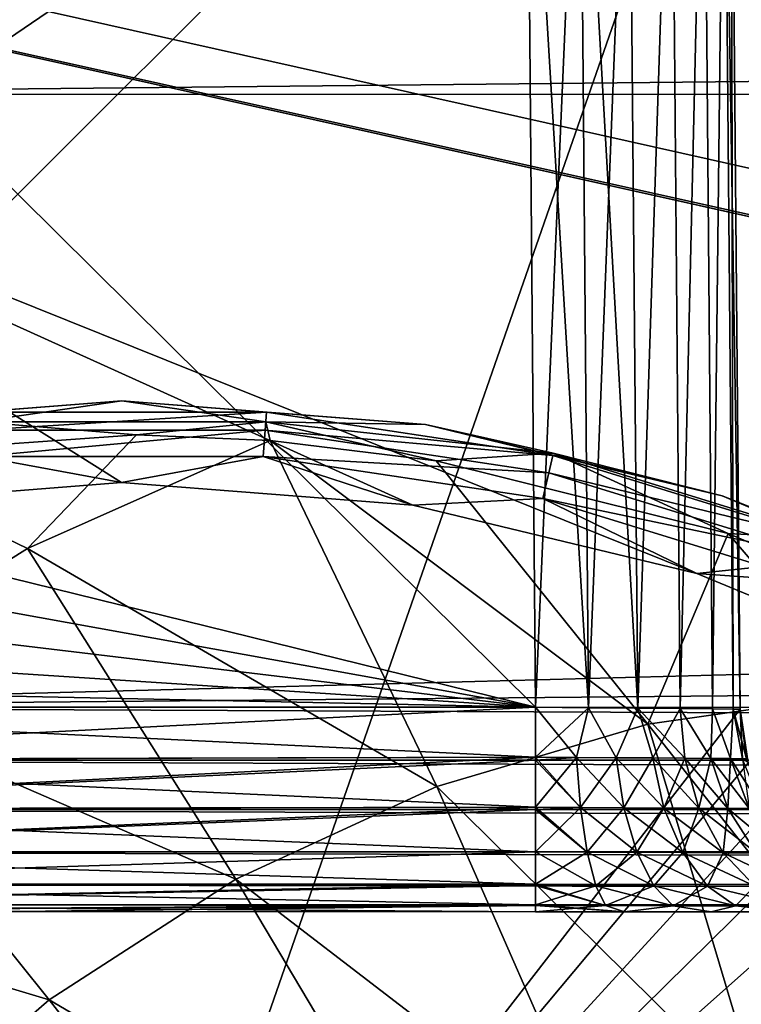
# Model space of a CAD drawing. Header units: metres. Extents: x -205 to 205, y -104 to 104.
# Tile 40 of 256: x -167.25 to -165.49, y -45.67 to -43.27. Entities that reach past the tile are written whole.
import ezdxf

# ---------------------------------------------------------------- set-up
doc = ezdxf.new("R2010")
doc.units = ezdxf.units.M
doc.layers.add('solid_01_2-CONSUMER_EHM_BOX_SW0001', color=7, linetype='CONTINUOUS')

msp = doc.modelspace()

# ---------------------------------------------------------------- linework, layer by layer
at = {"layer": 'solid_01_2-CONSUMER_EHM_BOX_SW0001'}
for points in [[(-200.010849, -74.958488), (-200.010773, 75.041512), (-0.010778, 75.04142)], [(-0.010849, -74.95858), (-200.010849, -74.958488), (-0.010778, 75.04142)], [(-168.513123, -42.448013, 55), (-165.991684, -44.948376, 55), (-173.423355, -43.116573, 55)], [(-173.423355, -43.116573, 48), (-172.564728, -43.759014, 48), (-166.013138, -42.448372, 48)], [(-166.013138, -42.448372, 57), (-173.423355, -43.116573, 57), (-172.564728, -43.759014, 57)], [(-172.564728, -43.759014, 48), (-171.62291, -44.272583, 48), (-166.013138, -42.448372, 48)], [(-166.013138, -42.448372, 57), (-172.564728, -43.759014, 57), (-171.62291, -44.272583, 57)], [(-171.62291, -44.272583, 48), (-170.615906, -44.646988, 48), (-166.013138, -42.448372, 48)], [(-166.013138, -42.448372, 57), (-171.62291, -44.272583, 57), (-170.615906, -44.646988, 57)], [(-170.615906, -44.646988, 48), (-169.569901, -44.873081, 48), (-166.013138, -42.448372, 48)], [(-166.013138, -42.448372, 57), (-170.615906, -44.646988, 57), (-169.569901, -44.873081, 57)], [(-169.569901, -44.873081, 48), (-168.513489, -44.948013, 48), (-166.013138, -42.448372, 48)], [(-166.013138, -42.448372, 57), (-169.569901, -44.873081, 57), (-168.513489, -44.948013, 57)], [(-167.113785, -47.048214, 63.099998), (-168.613785, -47.048, 63.099998), (-168.513123, -42.448013, 63.099998)], [(-168.513489, -44.948013, 48), (-165.991684, -44.948376, 48), (-166.013138, -42.448372, 48)], [(-165.991684, -44.948376, 57), (-166.013138, -42.448372, 57), (-168.513489, -44.948013, 57)], [(-168.513123, -42.448013, 55), (-166.013138, -42.448372, 55), (-165.991684, -44.948376, 55)], [(-167.113785, -47.048214, 63.099998), (-168.513123, -42.448013, 63.099998), (-165.513123, -42.448444, 63.099998)], [(-167.113785, -47.048214, 63.099998), (-165.513123, -42.448444, 63.099998), (-165.491623, -44.952808, 63.099998)], [(-165.862213, -44.949524, 48.017052), (-166.013138, -42.448372, 48), (-165.991684, -44.948376, 48)], [(-165.862213, -44.949524, 48.017052), (-165.883621, -42.448391, 48.017067), (-166.013138, -42.448372, 48)], [(-165.862213, -44.949524, 57.017052), (-166.013138, -42.448372, 57), (-165.991684, -44.948376, 57)], [(-165.862213, -44.949524, 57.017052), (-165.883621, -42.448391, 57.017067), (-166.013138, -42.448372, 57)], [(-165.883621, -42.448391, 54.982933), (-165.991684, -44.948376, 55), (-166.013138, -42.448372, 55)], [(-165.862213, -44.949524, 54.982948), (-165.991684, -44.948376, 55), (-165.883621, -42.448391, 54.982933)], [(-165.862213, -44.949524, 54.982948), (-165.883621, -42.448391, 54.982933), (-165.763199, -42.448406, 54.933052)], [(-165.741577, -44.950592, 48.067032), (-165.763199, -42.448406, 48.066948), (-165.883621, -42.448391, 48.017067)], [(-165.741577, -44.950592, 48.067032), (-165.883621, -42.448391, 48.017067), (-165.862213, -44.949524, 48.017052)], [(-165.741577, -44.950592, 57.067032), (-165.763199, -42.448406, 57.066948), (-165.883621, -42.448391, 57.017067)], [(-165.741577, -44.950592, 57.067032), (-165.883621, -42.448391, 57.017067), (-165.862213, -44.949524, 57.017052)], [(-165.862213, -44.949524, 54.982948), (-165.763199, -42.448406, 54.933052), (-165.741577, -44.950592, 54.932968)], [(-165.741577, -44.950592, 54.932968), (-165.763199, -42.448406, 54.933052), (-165.659576, -42.448421, 54.85355)], [(-165.741577, -44.950592, 48.067032), (-165.659576, -42.448421, 48.14645), (-165.763199, -42.448406, 48.066948)], [(-165.741577, -44.950592, 57.067032), (-165.659576, -42.448421, 57.14645), (-165.763199, -42.448406, 57.066948)], [(-165.741577, -44.950592, 54.932968), (-165.659576, -42.448421, 54.85355), (-165.638016, -44.951511, 54.853485)], [(-165.638016, -44.951511, 48.146515), (-165.659576, -42.448421, 48.14645), (-165.741577, -44.950592, 48.067032)], [(-165.638016, -44.951511, 57.146515), (-165.659576, -42.448421, 57.14645), (-165.741577, -44.950592, 57.067032)], [(-165.638016, -44.951511, 54.853485), (-165.659576, -42.448421, 54.85355), (-165.580078, -42.448433, 54.749928)], [(-165.638016, -44.951511, 48.146515), (-165.580078, -42.448433, 48.250072), (-165.659576, -42.448421, 48.14645)], [(-165.638016, -44.951511, 57.146515), (-165.580078, -42.448433, 57.250072), (-165.659576, -42.448421, 57.14645)], [(-165.638016, -44.951511, 54.853485), (-165.580078, -42.448433, 54.749928), (-165.558578, -44.952217, 54.749916)], [(-165.558578, -44.952217, 48.250084), (-165.580078, -42.448433, 48.250072), (-165.638016, -44.951511, 48.146515)], [(-165.558578, -44.952217, 57.250084), (-165.580078, -42.448433, 57.250072), (-165.638016, -44.951511, 57.146515)], [(-165.558578, -44.952217, 54.749916), (-165.580078, -42.448433, 54.749928), (-165.530182, -42.448441, 54.629509)], [(-165.558578, -44.952217, 48.250084), (-165.530182, -42.448441, 48.370491), (-165.580078, -42.448433, 48.250072)], [(-165.558578, -44.952217, 57.250084), (-165.530182, -42.448441, 57.370491), (-165.580078, -42.448433, 57.250072)], [(-165.558578, -44.952217, 54.749916), (-165.530182, -42.448441, 54.629509), (-165.508652, -44.95266, 54.629337)], [(-165.508652, -44.95266, 48.370663), (-165.530182, -42.448441, 48.370491), (-165.558578, -44.952217, 48.250084)], [(-165.508652, -44.95266, 57.370663), (-165.530182, -42.448441, 57.370491), (-165.558578, -44.952217, 57.250084)], [(-165.508652, -44.95266, 54.629337), (-165.530182, -42.448441, 54.629509), (-165.513123, -42.448444, 54.5)], [(-165.491623, -44.952808, 48.5), (-165.513123, -42.448444, 48.5), (-165.530182, -42.448441, 48.370491)], [(-165.508652, -44.95266, 48.370663), (-165.491623, -44.952808, 48.5), (-165.530182, -42.448441, 48.370491)], [(-165.491623, -44.952808, 57.5), (-165.513123, -42.448444, 57.5), (-165.530182, -42.448441, 57.370491)], [(-165.508652, -44.95266, 57.370663), (-165.491623, -44.952808, 57.5), (-165.530182, -42.448441, 57.370491)], [(-165.491623, -44.952808, 54.5), (-165.513123, -42.448444, 54.5), (-165.513123, -42.448444, 48.5)], [(-165.508652, -44.95266, 54.629337), (-165.513123, -42.448444, 54.5), (-165.491623, -44.952808, 54.5)], [(-165.491623, -44.952808, 54.5), (-165.513123, -42.448444, 48.5), (-165.491623, -44.952808, 48.5)], [(-165.491623, -44.952808, 63.099998), (-165.513123, -42.448444, 63.099998), (-165.513123, -42.448444, 57.5)], [(-165.491623, -44.952808, 57.5), (-165.491623, -44.952808, 63.099998), (-165.513123, -42.448444, 57.5)], [(-170.055008, -42.727257, 75), (-185.61615, -63.545567, 75), (-76.416145, -63.561199, 75)], [(-169.287933, -42.893063, 75), (-170.055008, -42.727257, 75), (-76.416145, -63.561199, 75)], [(-168.513199, -42.948013, 75), (-169.287933, -42.893063, 75), (-76.416145, -63.561199, 75)], [(-168.513199, -42.948013, 46), (-93.513199, -42.958752, 46), (-168.513489, -44.948013, 46)], [(-93.513199, -42.958752, 46), (-133.689835, -44.621197, 46), (-168.513489, -44.948013, 46)], [(-93.513199, -42.958752, 75), (-168.513199, -42.948013, 75), (-76.416145, -63.561199, 75)], [(-165.991684, -44.948376, 55), (-172.564728, -43.759014, 55), (-173.423355, -43.116573, 55)], [(-168.513229, -43.226585, 13.524823), (-168.513275, -43.448013, 13.5), (-154.431412, -43.304703, 13.510616)], [(-168.513229, -43.226585, 13.524823), (-154.431412, -43.304703, 13.510616), (-154.431396, -43.227623, 13.525045)], [(-154.431412, -43.304703, 13.510616), (-168.513275, -43.448013, 13.5), (-154.431442, -43.450031, 13.5)], [(-165.597397, -44.620876, 13.5), (-154.431442, -43.450031, 13.5), (-168.513275, -43.448013, 13.5)], [(-166.291687, -44.454224, 13.5), (-165.597397, -44.620876, 13.5), (-168.513275, -43.448013, 13.5)], [(-167.003479, -44.398232, 13.5), (-166.291687, -44.454224, 13.5), (-168.513275, -43.448013, 13.5)], [(-167.715286, -44.454281, 13.5), (-167.003479, -44.398232, 13.5), (-168.513275, -43.448013, 13.5)], [(-165.597397, -44.620876, 13.5), (-164.937744, -44.894096, 13.5), (-154.431442, -43.450031, 13.5)], [(-165.991684, -44.948376, 55), (-171.62291, -44.272583, 55), (-172.564728, -43.759014, 55)], [(-167.746368, -44.256714, 13.7), (-167.746368, -44.256714, 17.098219), (-167.003296, -44.198231, 17.098219)], [(-167.355362, -44.250031, 17.216368), (-167.003296, -44.198231, 17.098219), (-167.746368, -44.256714, 17.098219)], [(-167.003296, -44.198231, 13.7), (-167.746368, -44.256714, 13.7), (-167.003296, -44.198231, 17.098219)], [(-167.357117, -44.226692, 13.623464), (-167.746368, -44.256714, 13.7), (-167.003296, -44.198231, 13.7)], [(-166.64946, -44.226692, 13.623464), (-167.357117, -44.226692, 13.623464), (-167.003296, -44.198231, 13.7)], [(-167.355362, -44.250031, 17.216368), (-166.651199, -44.250034, 17.216368), (-167.003296, -44.198231, 17.098219)], [(-167.003296, -44.198231, 13.7), (-167.003296, -44.198231, 17.098219), (-166.260239, -44.25671, 17.098219)], [(-166.651199, -44.250034, 17.216368), (-166.260239, -44.25671, 17.098219), (-167.003296, -44.198231, 17.098219)], [(-166.260239, -44.25671, 13.7), (-167.003296, -44.198231, 13.7), (-166.260239, -44.25671, 17.098219)], [(-166.64946, -44.226692, 13.623464), (-167.003296, -44.198231, 13.7), (-166.260239, -44.25671, 13.7)], [(-167.353867, -44.269981, 13.558523), (-167.357117, -44.226692, 13.623464), (-166.64946, -44.226692, 13.623464)], [(-166.652695, -44.269981, 13.558523), (-167.353867, -44.269981, 13.558523), (-166.64946, -44.226692, 13.623464)], [(-166.652695, -44.269981, 13.558523), (-166.64946, -44.226692, 13.623464), (-165.949707, -44.332165, 13.623464)], [(-165.949707, -44.332165, 13.623464), (-166.64946, -44.226692, 13.623464), (-166.260239, -44.25671, 13.7)], [(-165.991684, -44.948376, 55), (-170.615906, -44.646988, 55), (-171.62291, -44.272583, 55)], [(-167.355362, -44.250031, 17.216368), (-167.701385, -44.334076, 17.260666), (-166.967453, -44.2817, 17.260666)], [(-166.651199, -44.250034, 17.216368), (-167.355362, -44.250031, 17.216368), (-166.967453, -44.2817, 17.260666)], [(-166.652695, -44.269981, 13.558523), (-167.349014, -44.334774, 13.515164), (-167.353867, -44.269981, 13.558523)], [(-166.652695, -44.269981, 13.558523), (-166.657562, -44.334774, 13.515164), (-167.349014, -44.334774, 13.515164)], [(-166.651199, -44.250034, 17.216368), (-166.967453, -44.2817, 17.260666), (-166.640121, -44.295715, 17.260666)], [(-165.959366, -44.374489, 13.558523), (-166.657562, -44.334774, 13.515164), (-166.652695, -44.269981, 13.558523)], [(-165.959366, -44.374489, 13.558523), (-166.652695, -44.269981, 13.558523), (-165.949707, -44.332165, 13.623464)], [(-166.651199, -44.250034, 17.216368), (-165.948517, -44.326958, 17.160311), (-166.260239, -44.25671, 17.098219)], [(-166.651199, -44.250034, 17.216368), (-166.640121, -44.295715, 17.260666), (-166.234421, -44.345337, 17.260666)], [(-165.948517, -44.326958, 17.160311), (-166.651199, -44.250034, 17.216368), (-166.234421, -44.345337, 17.260666)], [(-166.260239, -44.25671, 13.7), (-166.260239, -44.25671, 17.098219), (-165.535477, -44.430706, 17.098219)], [(-165.948517, -44.326958, 17.160311), (-165.535477, -44.430706, 17.098219), (-166.260239, -44.25671, 17.098219)], [(-165.535477, -44.430706, 13.7), (-166.260239, -44.25671, 13.7), (-165.535477, -44.430706, 17.098219)], [(-165.949707, -44.332165, 13.623464), (-166.260239, -44.25671, 13.7), (-165.535477, -44.430706, 13.7)], [(-167.233734, -44.559849, 17.447788), (-166.967453, -44.2817, 17.260666), (-167.701385, -44.334076, 17.260666)], [(-167.233734, -44.559849, 17.447788), (-166.640121, -44.295715, 17.260666), (-166.967453, -44.2817, 17.260666)], [(-167.233734, -44.559849, 17.447788), (-166.233109, -45.142239, 17.757177), (-166.640121, -44.295715, 17.260666)], [(-165.716934, -44.989655, 17.594709), (-166.234421, -44.345337, 17.260666), (-166.640121, -44.295715, 17.260666)], [(-165.716934, -44.989655, 17.594709), (-166.640121, -44.295715, 17.260666), (-166.233109, -45.142239, 17.757177)], [(-167.233734, -44.559849, 17.447788), (-167.701385, -44.334076, 17.260666), (-167.788025, -44.906921, 17.62225)], [(-167.349014, -44.334774, 13.515164), (-167.003479, -44.398232, 13.5), (-167.715286, -44.454281, 13.5)], [(-167.349014, -44.334774, 13.515164), (-166.657562, -44.334774, 13.515164), (-167.003479, -44.398232, 13.5)], [(-166.657562, -44.334774, 13.515164), (-166.291687, -44.454224, 13.5), (-167.003479, -44.398232, 13.5)], [(-166.657562, -44.334774, 13.515164), (-165.973816, -44.437832, 13.515164), (-166.291687, -44.454224, 13.5)], [(-165.959366, -44.374489, 13.558523), (-165.973816, -44.437832, 13.515164), (-166.657562, -44.334774, 13.515164)], [(-165.948517, -44.326958, 17.160311), (-166.234421, -44.345337, 17.260666), (-165.520569, -44.52338, 17.260666)], [(-165.959366, -44.374489, 13.558523), (-165.949707, -44.332165, 13.623464), (-165.273483, -44.540752, 13.623464)], [(-165.273483, -44.540752, 13.623464), (-165.949707, -44.332165, 13.623464), (-165.535477, -44.430706, 13.7)], [(-165.948517, -44.326958, 17.160311), (-165.27153, -44.535782, 17.160311), (-165.535477, -44.430706, 17.098219)], [(-165.27153, -44.535782, 17.160311), (-165.948517, -44.326958, 17.160311), (-165.520569, -44.52338, 17.260666)], [(-165.716934, -44.989655, 17.594709), (-165.520569, -44.52338, 17.260666), (-166.234421, -44.345337, 17.260666)], [(-165.289337, -44.581161, 13.558523), (-165.973816, -44.437832, 13.515164), (-165.959366, -44.374489, 13.558523)], [(-165.289337, -44.581161, 13.558523), (-165.959366, -44.374489, 13.558523), (-165.273483, -44.540752, 13.623464)], [(-165.973816, -44.437832, 13.515164), (-165.597397, -44.620876, 13.5), (-166.291687, -44.454224, 13.5)], [(-165.973816, -44.437832, 13.515164), (-165.31308, -44.641644, 13.515164), (-165.597397, -44.620876, 13.5)], [(-165.289337, -44.581161, 13.558523), (-165.31308, -44.641644, 13.515164), (-165.973816, -44.437832, 13.515164)], [(-165.535477, -44.430706, 13.7), (-165.535477, -44.430706, 17.098219), (-164.846848, -44.715942, 17.098219)], [(-165.27153, -44.535782, 17.160311), (-164.846848, -44.715942, 17.098219), (-165.535477, -44.430706, 17.098219)], [(-164.846848, -44.715942, 13.7), (-165.535477, -44.430706, 13.7), (-164.846848, -44.715942, 17.098219)], [(-165.273483, -44.540752, 13.623464), (-165.535477, -44.430706, 13.7), (-164.846848, -44.715942, 13.7)], [(-165.185547, -44.913609, 17.427458), (-165.520569, -44.52338, 17.260666), (-165.716934, -44.989655, 17.594709)], [(-165.27153, -44.535782, 17.160311), (-165.520569, -44.52338, 17.260666), (-164.843597, -44.811378, 17.260666)], [(-165.185547, -44.913609, 17.427458), (-164.843597, -44.811378, 17.260666), (-165.520569, -44.52338, 17.260666)], [(-167.233734, -44.559849, 17.447788), (-167.788025, -44.906921, 17.62225), (-166.724121, -45.36842, 17.91172)], [(-167.233734, -44.559849, 17.447788), (-166.724121, -45.36842, 17.91172), (-166.233109, -45.142239, 17.757177)], [(-133.689835, -44.621197, 46), (-138.228912, -44.952351, 46), (-168.513489, -44.948013, 46)], [(-165.31308, -44.641644, 13.515164), (-164.937744, -44.894096, 13.5), (-165.597397, -44.620876, 13.5)], [(-165.991684, -44.948376, 55), (-169.569901, -44.873081, 55), (-170.615906, -44.646988, 55)], [(-165.991684, -44.948376, 55), (-168.513489, -44.948013, 55), (-169.569901, -44.873081, 55)], [(-167.788025, -44.906921, 17.62225), (-168.291656, -45.330444, 17.780762), (-167.18045, -45.663815, 18.055349)], [(-167.788025, -44.906921, 17.62225), (-167.18045, -45.663815, 18.055349), (-166.724121, -45.36842, 17.91172)], [(-165.185547, -44.913609, 17.427458), (-165.716934, -44.989655, 17.594709), (-165.027344, -45.863586, 17.874807)], [(-168.513504, -45.07692, 47.983097), (-165.991684, -44.948376, 48), (-168.513489, -44.948013, 48)], [(-168.513504, -45.07692, 56.983097), (-165.991684, -44.948376, 57), (-168.513489, -44.948013, 57)], [(-168.513504, -45.077423, 55.017036), (-168.513489, -44.948013, 55), (-165.991699, -45.070034, 55.015026)], [(-138.228943, -45.081688, 46.017017), (-168.513504, -45.077423, 46.017036), (-168.513489, -44.948013, 46)], [(-168.513504, -45.07692, 47.983097), (-165.991699, -45.077736, 47.982975), (-165.991684, -44.948376, 48)], [(-165.991699, -45.070034, 56.984974), (-165.991684, -44.948376, 57), (-168.513504, -45.07692, 56.983097)], [(-165.991699, -45.070034, 55.015026), (-168.513489, -44.948013, 55), (-165.991684, -44.948376, 55)], [(-138.228943, -45.081688, 46.017017), (-168.513489, -44.948013, 46), (-138.228912, -44.952351, 46)], [(-167.113785, -47.048214, 63.099998), (-165.491623, -44.952808, 63.099998), (-165.471725, -45.085255, 63.099998)], [(-165.991699, -45.077736, 47.982975), (-165.891174, -45.070744, 47.994698), (-165.991684, -44.948376, 48)], [(-165.891174, -45.070744, 56.994698), (-165.991684, -44.948376, 57), (-165.991699, -45.070034, 56.984974)], [(-165.862213, -44.949524, 54.982948), (-165.991699, -45.070034, 55.015026), (-165.991684, -44.948376, 55)], [(-165.862213, -44.949524, 54.982948), (-165.891174, -45.070744, 55.005302), (-165.991699, -45.070034, 55.015026)], [(-165.862213, -44.949524, 48.017052), (-165.991684, -44.948376, 48), (-165.891174, -45.070744, 47.994698)], [(-165.862213, -44.949524, 57.017052), (-165.991684, -44.948376, 57), (-165.891174, -45.070744, 56.994698)], [(-165.862213, -44.949524, 48.017052), (-165.891174, -45.070744, 47.994698), (-165.794449, -45.071548, 48.023834)], [(-165.862213, -44.949524, 54.982948), (-165.794449, -45.071548, 54.976166), (-165.891174, -45.070744, 55.005302)], [(-165.862213, -44.949524, 57.017052), (-165.891174, -45.070744, 56.994698), (-165.794449, -45.071548, 57.023834)], [(-165.741577, -44.950592, 48.067032), (-165.862213, -44.949524, 48.017052), (-165.794449, -45.071548, 48.023834)], [(-165.862213, -44.949524, 54.982948), (-165.741577, -44.950592, 54.932968), (-165.794449, -45.071548, 54.976166)], [(-165.741577, -44.950592, 57.067032), (-165.862213, -44.949524, 57.017052), (-165.794449, -45.071548, 57.023834)], [(-165.741577, -44.950592, 48.067032), (-165.794449, -45.071548, 48.023834), (-165.705231, -45.072292, 48.071308)], [(-165.741577, -44.950592, 54.932968), (-165.705231, -45.072292, 54.928692), (-165.794449, -45.071548, 54.976166)], [(-165.741577, -44.950592, 57.067032), (-165.794449, -45.071548, 57.023834), (-165.705231, -45.072292, 57.071308)], [(-165.741577, -44.950592, 48.067032), (-165.705231, -45.072292, 48.071308), (-165.626984, -45.072945, 48.135311)], [(-165.638016, -44.951511, 48.146515), (-165.741577, -44.950592, 48.067032), (-165.626984, -45.072945, 48.135311)], [(-165.741577, -44.950592, 54.932968), (-165.638016, -44.951511, 54.853485), (-165.705231, -45.072292, 54.928692)], [(-165.741577, -44.950592, 57.067032), (-165.705231, -45.072292, 57.071308), (-165.626984, -45.072945, 57.135311)], [(-165.638016, -44.951511, 57.146515), (-165.741577, -44.950592, 57.067032), (-165.626984, -45.072945, 57.135311)], [(-165.638016, -44.951511, 54.853485), (-165.626984, -45.072945, 54.864689), (-165.705231, -45.072292, 54.928692)], [(-165.638016, -44.951511, 48.146515), (-165.626984, -45.072945, 48.135311), (-165.562729, -45.073479, 48.21339)], [(-165.558578, -44.952217, 48.250084), (-165.638016, -44.951511, 48.146515), (-165.562729, -45.073479, 48.21339)], [(-165.638016, -44.951511, 54.853485), (-165.562729, -45.073479, 54.78661), (-165.626984, -45.072945, 54.864689)], [(-165.638016, -44.951511, 54.853485), (-165.558578, -44.952217, 54.749916), (-165.562729, -45.073479, 54.78661)], [(-165.638016, -44.951511, 57.146515), (-165.626984, -45.072945, 57.135311), (-165.562729, -45.073479, 57.21339)], [(-165.558578, -44.952217, 57.250084), (-165.638016, -44.951511, 57.146515), (-165.562729, -45.073479, 57.21339)], [(-165.558578, -44.952217, 48.250084), (-165.562729, -45.073479, 48.21339), (-165.514954, -45.073879, 48.302544)], [(-165.558578, -44.952217, 54.749916), (-165.514954, -45.073879, 54.697456), (-165.562729, -45.073479, 54.78661)], [(-165.558578, -44.952217, 57.250084), (-165.562729, -45.073479, 57.21339), (-165.514954, -45.073879, 57.302544)], [(-165.508652, -44.95266, 48.370663), (-165.558578, -44.952217, 48.250084), (-165.514954, -45.073879, 48.302544)], [(-165.558578, -44.952217, 54.749916), (-165.508652, -44.95266, 54.629337), (-165.514954, -45.073879, 54.697456)], [(-165.508652, -44.95266, 57.370663), (-165.558578, -44.952217, 57.250084), (-165.514954, -45.073879, 57.302544)], [(-165.508652, -44.95266, 48.370663), (-165.514954, -45.073879, 48.302544), (-165.485535, -45.074123, 48.39933)], [(-165.508652, -44.95266, 54.629337), (-165.485535, -45.074123, 54.60067), (-165.514954, -45.073879, 54.697456)], [(-165.508652, -44.95266, 57.370663), (-165.514954, -45.073879, 57.302544), (-165.485535, -45.074123, 57.39933)], [(-165.508652, -44.95266, 48.370663), (-165.473694, -45.081322, 48.5), (-165.491623, -44.952808, 48.5)], [(-165.508652, -44.95266, 54.629337), (-165.491623, -44.952808, 54.5), (-165.485535, -45.074123, 54.60067)], [(-165.508652, -44.95266, 57.370663), (-165.475555, -45.074326, 57.5), (-165.491623, -44.952808, 57.5)], [(-165.508652, -44.95266, 48.370663), (-165.485535, -45.074123, 48.39933), (-165.473694, -45.081322, 48.5)], [(-165.508652, -44.95266, 57.370663), (-165.485535, -45.074123, 57.39933), (-165.475555, -45.074326, 57.5)], [(-165.473694, -45.081322, 48.5), (-165.491623, -44.952808, 54.5), (-165.491623, -44.952808, 48.5)], [(-165.473694, -45.081322, 48.5), (-165.475555, -45.074326, 54.5), (-165.491623, -44.952808, 54.5)], [(-165.485535, -45.074123, 54.60067), (-165.491623, -44.952808, 54.5), (-165.475555, -45.074326, 54.5)], [(-165.475555, -45.074326, 57.5), (-165.491623, -44.952808, 63.099998), (-165.491623, -44.952808, 57.5)], [(-165.471725, -45.085255, 63.099998), (-165.491623, -44.952808, 63.099998), (-165.475555, -45.074326, 57.5)], [(-165.716934, -44.989655, 17.594709), (-166.233109, -45.142239, 17.757177), (-165.436523, -45.928928, 18.003593)], [(-165.716934, -44.989655, 17.594709), (-165.436523, -45.928928, 18.003593), (-165.027344, -45.863586, 17.874807)], [(-165.991699, -45.070034, 56.984974), (-168.513504, -45.07692, 56.983097), (-168.513519, -45.197674, 56.933208)], [(-165.991714, -45.192593, 56.936298), (-165.991699, -45.070034, 56.984974), (-168.513519, -45.197674, 56.933208)], [(-168.513504, -45.07692, 47.983097), (-168.513519, -45.197674, 47.933208), (-165.991699, -45.077736, 47.982975)], [(-138.228958, -45.202335, 46.066978), (-168.513519, -45.198128, 46.067051), (-168.513504, -45.077423, 46.017036)], [(-168.513519, -45.198128, 55.067051), (-168.513504, -45.077423, 55.017036), (-165.991714, -45.192593, 55.063702)], [(-168.513519, -45.197674, 47.933208), (-165.991714, -45.198406, 47.932995), (-165.991699, -45.077736, 47.982975)], [(-168.513504, -45.077423, 55.017036), (-165.991699, -45.070034, 55.015026), (-165.991714, -45.192593, 55.063702)], [(-138.228943, -45.081688, 46.017017), (-138.228958, -45.202335, 46.066978), (-168.513504, -45.077423, 46.017036)], [(-167.113785, -47.048214, 63.099998), (-165.471725, -45.085255, 63.099998), (-165.423233, -45.20097, 63.099998)], [(-165.991714, -45.192593, 55.063702), (-165.991699, -45.070034, 55.015026), (-165.891174, -45.070744, 55.005302)], [(-165.881668, -45.193298, 56.946751), (-165.991699, -45.070034, 56.984974), (-165.991714, -45.192593, 56.936298)], [(-165.881668, -45.193298, 55.053249), (-165.991714, -45.192593, 55.063702), (-165.891174, -45.070744, 55.005302)], [(-165.991699, -45.077736, 47.982975), (-165.991714, -45.198406, 47.932995), (-165.881668, -45.193298, 47.946751)], [(-165.881668, -45.193298, 56.946751), (-165.891174, -45.070744, 56.994698), (-165.991699, -45.070034, 56.984974)], [(-165.881668, -45.193298, 47.946751), (-165.891174, -45.070744, 47.994698), (-165.991699, -45.077736, 47.982975)], [(-165.775681, -45.194027, 47.978481), (-165.794449, -45.071548, 48.023834), (-165.891174, -45.070744, 47.994698)], [(-165.881668, -45.193298, 47.946751), (-165.775681, -45.194027, 47.978481), (-165.891174, -45.070744, 47.994698)], [(-165.881668, -45.193298, 55.053249), (-165.891174, -45.070744, 55.005302), (-165.794449, -45.071548, 54.976166)], [(-165.775681, -45.194027, 56.978481), (-165.794449, -45.071548, 57.023834), (-165.891174, -45.070744, 56.994698)], [(-165.881668, -45.193298, 56.946751), (-165.775681, -45.194027, 56.978481), (-165.891174, -45.070744, 56.994698)], [(-165.775681, -45.194027, 55.021519), (-165.881668, -45.193298, 55.053249), (-165.794449, -45.071548, 54.976166)], [(-165.677872, -45.194698, 48.030338), (-165.705231, -45.072292, 48.071308), (-165.794449, -45.071548, 48.023834)], [(-165.775681, -45.194027, 47.978481), (-165.677872, -45.194698, 48.030338), (-165.794449, -45.071548, 48.023834)], [(-165.775681, -45.194027, 55.021519), (-165.794449, -45.071548, 54.976166), (-165.705231, -45.072292, 54.928692)], [(-165.677872, -45.194698, 57.030338), (-165.705231, -45.072292, 57.071308), (-165.794449, -45.071548, 57.023834)], [(-165.775681, -45.194027, 56.978481), (-165.677872, -45.194698, 57.030338), (-165.794449, -45.071548, 57.023834)], [(-165.677872, -45.194698, 54.969658), (-165.775681, -45.194027, 55.021519), (-165.705231, -45.072292, 54.928692)], [(-165.592041, -45.195286, 48.100357), (-165.626984, -45.072945, 48.135311), (-165.705231, -45.072292, 48.071308)], [(-165.677872, -45.194698, 48.030338), (-165.592041, -45.195286, 48.100357), (-165.705231, -45.072292, 48.071308)], [(-165.677872, -45.194698, 54.969658), (-165.705231, -45.072292, 54.928692), (-165.626984, -45.072945, 54.864689)], [(-165.592041, -45.195286, 57.100357), (-165.626984, -45.072945, 57.135311), (-165.705231, -45.072292, 57.071308)], [(-165.677872, -45.194698, 57.030338), (-165.592041, -45.195286, 57.100357), (-165.705231, -45.072292, 57.071308)], [(-165.592041, -45.195286, 54.899643), (-165.677872, -45.194698, 54.969658), (-165.626984, -45.072945, 54.864689)], [(-165.52153, -45.195766, 48.185852), (-165.562729, -45.073479, 48.21339), (-165.626984, -45.072945, 48.135311)], [(-165.592041, -45.195286, 48.100357), (-165.52153, -45.195766, 48.185852), (-165.626984, -45.072945, 48.135311)], [(-165.592041, -45.195286, 54.899643), (-165.626984, -45.072945, 54.864689), (-165.562729, -45.073479, 54.78661)], [(-165.52153, -45.195766, 57.185852), (-165.562729, -45.073479, 57.21339), (-165.626984, -45.072945, 57.135311)], [(-165.592041, -45.195286, 57.100357), (-165.52153, -45.195766, 57.185852), (-165.626984, -45.072945, 57.135311)], [(-165.52153, -45.195766, 54.814148), (-165.592041, -45.195286, 54.899643), (-165.562729, -45.073479, 54.78661)], [(-165.469086, -45.196125, 48.283539), (-165.514954, -45.073879, 48.302544), (-165.562729, -45.073479, 48.21339)], [(-165.52153, -45.195766, 48.185852), (-165.469086, -45.196125, 48.283539), (-165.562729, -45.073479, 48.21339)], [(-165.52153, -45.195766, 54.814148), (-165.562729, -45.073479, 54.78661), (-165.514954, -45.073879, 54.697456)], [(-165.469086, -45.196125, 57.283539), (-165.514954, -45.073879, 57.302544), (-165.562729, -45.073479, 57.21339)], [(-165.52153, -45.195766, 57.185852), (-165.469086, -45.196125, 57.283539), (-165.562729, -45.073479, 57.21339)], [(-165.469086, -45.196125, 54.716461), (-165.52153, -45.195766, 54.814148), (-165.514954, -45.073879, 54.697456)], [(-165.436783, -45.196346, 48.389629), (-165.485535, -45.074123, 48.39933), (-165.514954, -45.073879, 48.302544)], [(-165.469086, -45.196125, 48.283539), (-165.436783, -45.196346, 48.389629), (-165.514954, -45.073879, 48.302544)], [(-165.469086, -45.196125, 54.716461), (-165.514954, -45.073879, 54.697456), (-165.485535, -45.074123, 54.60067)], [(-165.436783, -45.196346, 57.389629), (-165.485535, -45.074123, 57.39933), (-165.514954, -45.073879, 57.302544)], [(-165.469086, -45.196125, 57.283539), (-165.436783, -45.196346, 57.389629), (-165.514954, -45.073879, 57.302544)], [(-166.233109, -45.142239, 17.757177), (-166.724121, -45.36842, 17.91172), (-165.832947, -46.053627, 18.12837)], [(-166.233109, -45.142239, 17.757177), (-165.832947, -46.053627, 18.12837), (-165.436523, -45.928928, 18.003593)], [(-165.991714, -45.192593, 56.936298), (-168.513519, -45.197674, 56.933208), (-168.513535, -45.301384, 56.853737)], [(-165.99173, -45.301731, 56.853752), (-165.991714, -45.192593, 56.936298), (-168.513535, -45.301384, 56.853737)], [(-168.513519, -45.197674, 47.933208), (-168.513535, -45.301384, 47.853737), (-165.991714, -45.198406, 47.932995)], [(-138.228973, -45.305851, 46.146397), (-168.513535, -45.301754, 46.146633), (-168.513519, -45.198128, 46.067051)], [(-168.513535, -45.301754, 55.146633), (-168.513519, -45.198128, 55.067051), (-165.99173, -45.301731, 55.146248)], [(-168.513535, -45.301384, 47.853737), (-165.99173, -45.301731, 47.853752), (-165.991714, -45.198406, 47.932995)], [(-168.513519, -45.198128, 55.067051), (-165.991714, -45.192593, 55.063702), (-165.99173, -45.301731, 55.146248)], [(-138.228958, -45.202335, 46.066978), (-138.228973, -45.305851, 46.146397), (-168.513519, -45.198128, 46.067051)], [(-167.113785, -47.048214, 63.099998), (-165.423233, -45.20097, 63.099998), (-165.343109, -45.302963, 63.099998)], [(-165.99173, -45.301731, 55.146248), (-165.991714, -45.192593, 55.063702), (-165.881668, -45.193298, 55.053249)], [(-165.865524, -45.302353, 56.865578), (-165.991714, -45.192593, 56.936298), (-165.99173, -45.301731, 56.853752)], [(-165.865524, -45.302353, 55.134422), (-165.99173, -45.301731, 55.146248), (-165.881668, -45.193298, 55.053249)], [(-165.991714, -45.198406, 47.932995), (-165.99173, -45.301731, 47.853752), (-165.865524, -45.302353, 47.865578)], [(-165.865524, -45.302353, 56.865578), (-165.881668, -45.193298, 56.946751), (-165.991714, -45.192593, 56.936298)], [(-165.865524, -45.302353, 47.865578), (-165.881668, -45.193298, 47.946751), (-165.991714, -45.198406, 47.932995)], [(-165.743958, -45.302948, 47.901852), (-165.775681, -45.194027, 47.978481), (-165.881668, -45.193298, 47.946751)], [(-165.865524, -45.302353, 47.865578), (-165.743958, -45.302948, 47.901852), (-165.881668, -45.193298, 47.946751)], [(-165.865524, -45.302353, 55.134422), (-165.881668, -45.193298, 55.053249), (-165.775681, -45.194027, 55.021519)], [(-165.743958, -45.302948, 56.901852), (-165.775681, -45.194027, 56.978481), (-165.881668, -45.193298, 56.946751)], [(-165.865524, -45.302353, 56.865578), (-165.743958, -45.302948, 56.901852), (-165.881668, -45.193298, 56.946751)], [(-165.743958, -45.302948, 55.098148), (-165.865524, -45.302353, 55.134422), (-165.775681, -45.194027, 55.021519)], [(-165.631714, -45.303497, 47.961235), (-165.677872, -45.194698, 48.030338), (-165.775681, -45.194027, 47.978481)], [(-165.743958, -45.302948, 47.901852), (-165.631714, -45.303497, 47.961235), (-165.775681, -45.194027, 47.978481)], [(-165.743958, -45.302948, 55.098148), (-165.775681, -45.194027, 55.021519), (-165.677872, -45.194698, 54.969658)], [(-165.631714, -45.303497, 56.961235), (-165.677872, -45.194698, 57.030338), (-165.775681, -45.194027, 56.978481)], [(-165.743958, -45.302948, 56.901852), (-165.631714, -45.303497, 56.961235), (-165.775681, -45.194027, 56.978481)], [(-165.631714, -45.303493, 55.038761), (-165.743958, -45.302948, 55.098148), (-165.677872, -45.194698, 54.969658)], [(-165.533188, -45.303974, 48.041489), (-165.592041, -45.195286, 48.100357), (-165.677872, -45.194698, 48.030338)], [(-165.631714, -45.303497, 47.961235), (-165.533188, -45.303974, 48.041489), (-165.677872, -45.194698, 48.030338)], [(-165.631714, -45.303493, 55.038761), (-165.677872, -45.194698, 54.969658), (-165.592041, -45.195286, 54.899643)], [(-165.533188, -45.303974, 57.041489), (-165.592041, -45.195286, 57.100357), (-165.677872, -45.194698, 57.030338)], [(-165.631714, -45.303497, 56.961235), (-165.533188, -45.303974, 57.041489), (-165.677872, -45.194698, 57.030338)], [(-165.533188, -45.303974, 54.958511), (-165.631714, -45.303493, 55.038761), (-165.592041, -45.195286, 54.899643)], [(-165.452225, -45.304367, 48.139534), (-165.52153, -45.195766, 48.185852), (-165.592041, -45.195286, 48.100357)], [(-165.533188, -45.303974, 48.041489), (-165.452225, -45.304367, 48.139534), (-165.592041, -45.195286, 48.100357)], [(-165.533188, -45.303974, 54.958511), (-165.592041, -45.195286, 54.899643), (-165.52153, -45.195766, 54.814148)], [(-165.452225, -45.304367, 57.139534), (-165.52153, -45.195766, 57.185852), (-165.592041, -45.195286, 57.100357)], [(-165.533188, -45.303974, 57.041489), (-165.452225, -45.304367, 57.139534), (-165.592041, -45.195286, 57.100357)], [(-165.452225, -45.304367, 54.860466), (-165.533188, -45.303974, 54.958511), (-165.52153, -45.195766, 54.814148)], [(-165.391998, -45.304661, 48.251598), (-165.469086, -45.196125, 48.283539), (-165.52153, -45.195766, 48.185852)], [(-165.452225, -45.304367, 48.139534), (-165.391998, -45.304661, 48.251598), (-165.52153, -45.195766, 48.185852)], [(-165.452225, -45.304367, 54.860466), (-165.52153, -45.195766, 54.814148), (-165.469086, -45.196125, 54.716461)], [(-165.391998, -45.304661, 57.251598), (-165.469086, -45.196125, 57.283539), (-165.52153, -45.195766, 57.185852)], [(-165.452225, -45.304367, 57.139534), (-165.391998, -45.304661, 57.251598), (-165.52153, -45.195766, 57.185852)], [(-168.513535, -45.301384, 47.853737), (-168.51355, -45.380962, 47.750114), (-165.99173, -45.301731, 47.853752)], [(-165.99173, -45.301731, 56.853752), (-168.513535, -45.301384, 56.853737), (-168.51355, -45.380962, 56.750114)], [(-168.51355, -45.380962, 47.750114), (-165.991745, -45.384407, 47.744694), (-165.99173, -45.301731, 47.853752)], [(-165.991745, -45.381378, 56.750015), (-165.99173, -45.301731, 56.853752), (-168.51355, -45.380962, 56.750114)], [(-138.228973, -45.385326, 46.249939), (-168.51355, -45.381222, 46.25034), (-168.513535, -45.301754, 46.146633)], [(-168.51355, -45.381222, 55.25034), (-168.513535, -45.301754, 55.146633), (-165.991745, -45.381371, 55.249966)], [(-168.513535, -45.301754, 55.146633), (-165.99173, -45.301731, 55.146248), (-165.991745, -45.381371, 55.249966)], [(-138.228973, -45.305851, 46.146397), (-138.228973, -45.385326, 46.249939), (-168.513535, -45.301754, 46.146633)], [(-167.113785, -47.048214, 63.099998), (-165.343109, -45.302963, 63.099998), (-165.240448, -45.382221, 63.099998)], [(-165.991745, -45.384407, 47.744694), (-165.844223, -45.384876, 47.758423), (-165.99173, -45.301731, 47.853752)], [(-165.991745, -45.381371, 55.249966), (-165.99173, -45.301731, 55.146248), (-165.865524, -45.302353, 55.134422)], [(-165.844223, -45.384876, 56.758423), (-165.99173, -45.301731, 56.853752), (-165.991745, -45.381378, 56.750015)], [(-165.844223, -45.384876, 55.241573), (-165.991745, -45.381371, 55.249966), (-165.865524, -45.302353, 55.134422)], [(-165.844223, -45.384876, 47.758423), (-165.865524, -45.302353, 47.865578), (-165.99173, -45.301731, 47.853752)], [(-165.844223, -45.384876, 56.758423), (-165.865524, -45.302353, 56.865578), (-165.99173, -45.301731, 56.853752)], [(-165.702118, -45.385296, 47.800793), (-165.743958, -45.302948, 47.901852), (-165.865524, -45.302353, 47.865578)], [(-165.844223, -45.384876, 47.758423), (-165.702118, -45.385296, 47.800793), (-165.865524, -45.302353, 47.865578)], [(-165.844223, -45.384876, 55.241573), (-165.865524, -45.302353, 55.134422), (-165.743958, -45.302948, 55.098148)], [(-165.702118, -45.385296, 56.800793), (-165.743958, -45.302948, 56.901852), (-165.865524, -45.302353, 56.865578)], [(-165.844223, -45.384876, 56.758423), (-165.702118, -45.385296, 56.800793), (-165.865524, -45.302353, 56.865578)], [(-165.702118, -45.385296, 55.199207), (-165.844223, -45.384876, 55.241573), (-165.743958, -45.302948, 55.098148)], [(-165.570892, -45.385681, 47.870182), (-165.631714, -45.303497, 47.961235), (-165.743958, -45.302948, 47.901852)], [(-165.702118, -45.385296, 47.800793), (-165.570892, -45.385681, 47.870182), (-165.743958, -45.302948, 47.901852)], [(-165.702118, -45.385296, 55.199207), (-165.743958, -45.302948, 55.098148), (-165.631714, -45.303493, 55.038761)], [(-165.570892, -45.385681, 56.870182), (-165.631714, -45.303497, 56.961235), (-165.743958, -45.302948, 56.901852)], [(-165.702118, -45.385296, 56.800793), (-165.570892, -45.385681, 56.870182), (-165.743958, -45.302948, 56.901852)], [(-165.570892, -45.385681, 55.129818), (-165.702118, -45.385296, 55.199207), (-165.631714, -45.303493, 55.038761)], [(-165.570892, -45.385681, 55.129818), (-165.631714, -45.303493, 55.038761), (-165.533188, -45.303974, 54.958511)], [(-165.455688, -45.386017, 47.963974), (-165.533188, -45.303974, 48.041489), (-165.631714, -45.303497, 47.961235)], [(-165.570892, -45.385681, 47.870182), (-165.455688, -45.386017, 47.963974), (-165.631714, -45.303497, 47.961235)], [(-165.455688, -45.386017, 56.963974), (-165.533188, -45.303974, 57.041489), (-165.631714, -45.303497, 56.961235)], [(-165.570892, -45.385681, 56.870182), (-165.455688, -45.386017, 56.963974), (-165.631714, -45.303497, 56.961235)], [(-165.455688, -45.386017, 55.036026), (-165.570892, -45.385681, 55.129818), (-165.533188, -45.303974, 54.958511)], [(-165.361023, -45.386292, 48.078579), (-165.452225, -45.304367, 48.139534), (-165.533188, -45.303974, 48.041489)], [(-165.455688, -45.386017, 47.963974), (-165.361023, -45.386292, 48.078579), (-165.533188, -45.303974, 48.041489)], [(-165.455688, -45.386017, 55.036026), (-165.533188, -45.303974, 54.958511), (-165.452225, -45.304367, 54.860466)], [(-165.361023, -45.386292, 57.078579), (-165.452225, -45.304367, 57.139534), (-165.533188, -45.303974, 57.041489)], [(-165.455688, -45.386017, 56.963974), (-165.361023, -45.386292, 57.078579), (-165.533188, -45.303974, 57.041489)], [(-168.291656, -45.330444, 17.780762), (-167.593292, -46.022717, 18.185287), (-167.18045, -45.663815, 18.055349)], [(-166.724121, -45.36842, 17.91172), (-167.18045, -45.663815, 18.055349), (-166.208862, -46.235226, 18.246685)], [(-166.724121, -45.36842, 17.91172), (-166.208862, -46.235226, 18.246685), (-165.832947, -46.053627, 18.12837)], [(-168.51355, -45.380962, 47.750114), (-168.51355, -45.430977, 47.62941), (-165.991745, -45.384407, 47.744694)], [(-165.991745, -45.381378, 56.750015), (-168.51355, -45.380962, 56.750114), (-168.51355, -45.430977, 56.62941)], [(-138.228989, -45.435318, 46.370613), (-168.51355, -45.43111, 46.371098), (-168.51355, -45.381222, 46.25034)], [(-138.228973, -45.385326, 46.249939), (-138.228989, -45.435318, 46.370613), (-168.51355, -45.381222, 46.25034)], [(-168.51355, -45.381222, 55.25034), (-165.991745, -45.381371, 55.249966), (-165.99176, -45.431351, 55.370636)], [(-168.51355, -45.43111, 55.371098), (-168.51355, -45.381222, 55.25034), (-165.99176, -45.431351, 55.370636)], [(-165.99176, -45.431351, 56.629364), (-165.991745, -45.381378, 56.750015), (-168.51355, -45.430977, 56.62941)], [(-168.51355, -45.430977, 47.62941), (-165.99176, -45.433224, 47.62215), (-165.991745, -45.384407, 47.744694)], [(-167.113785, -47.048214, 63.099998), (-165.240448, -45.382221, 63.099998), (-165.124329, -45.429737, 63.099998)], [(-165.99176, -45.431351, 55.370636), (-165.991745, -45.381371, 55.249966), (-165.844223, -45.384876, 55.241573)], [(-165.820297, -45.433487, 56.638084), (-165.991745, -45.381378, 56.750015), (-165.99176, -45.431351, 56.629364)], [(-165.99176, -45.433224, 47.62215), (-165.820297, -45.433487, 47.638084), (-165.991745, -45.384407, 47.744694)], [(-165.820297, -45.433487, 55.361912), (-165.99176, -45.431351, 55.370636), (-165.844223, -45.384876, 55.241573)], [(-165.820297, -45.433487, 56.638084), (-165.844223, -45.384876, 56.758423), (-165.991745, -45.381378, 56.750015)], [(-165.820297, -45.433487, 47.638084), (-165.844223, -45.384876, 47.758423), (-165.991745, -45.384407, 47.744694)], [(-165.655136, -45.433708, 47.687363), (-165.702118, -45.385296, 47.800793), (-165.844223, -45.384876, 47.758423)], [(-165.820297, -45.433487, 47.638084), (-165.655136, -45.433708, 47.687363), (-165.844223, -45.384876, 47.758423)], [(-165.820297, -45.433487, 55.361912), (-165.844223, -45.384876, 55.241573), (-165.702118, -45.385296, 55.199207)], [(-165.655136, -45.433708, 56.687363), (-165.702118, -45.385296, 56.800793), (-165.844223, -45.384876, 56.758423)], [(-165.820297, -45.433487, 56.638084), (-165.655136, -45.433708, 56.687363), (-165.844223, -45.384876, 56.758423)], [(-165.655136, -45.433708, 55.312637), (-165.820297, -45.433487, 55.361912), (-165.702118, -45.385296, 55.199207)], [(-165.502655, -45.43391, 47.768036), (-165.570892, -45.385681, 47.870182), (-165.702118, -45.385296, 47.800793)], [(-165.655136, -45.433708, 47.687363), (-165.502655, -45.43391, 47.768036), (-165.702118, -45.385296, 47.800793)], [(-165.655136, -45.433708, 55.312637), (-165.702118, -45.385296, 55.199207), (-165.570892, -45.385681, 55.129818)], [(-165.502655, -45.43391, 56.768036), (-165.570892, -45.385681, 56.870182), (-165.702118, -45.385296, 56.800793)], [(-165.655136, -45.433708, 56.687363), (-165.502655, -45.43391, 56.768036), (-165.702118, -45.385296, 56.800793)], [(-165.502655, -45.43391, 55.231964), (-165.655136, -45.433708, 55.312637), (-165.570892, -45.385681, 55.129818)], [(-165.36879, -45.43409, 47.87706), (-165.455688, -45.386017, 47.963974), (-165.570892, -45.385681, 47.870182)], [(-165.502655, -45.43391, 47.768036), (-165.36879, -45.43409, 47.87706), (-165.570892, -45.385681, 47.870182)], [(-165.502655, -45.43391, 55.231964), (-165.570892, -45.385681, 55.129818), (-165.455688, -45.386017, 55.036026)], [(-165.36879, -45.43409, 56.87706), (-165.455688, -45.386017, 56.963974), (-165.570892, -45.385681, 56.870182)], [(-165.502655, -45.43391, 56.768036), (-165.36879, -45.43409, 56.87706), (-165.570892, -45.385681, 56.870182)], [(-165.36879, -45.43409, 55.12294), (-165.502655, -45.43391, 55.231964), (-165.455688, -45.386017, 55.036026)], [(-168.51355, -45.430977, 47.62941), (-168.51355, -45.448013, 47.5), (-165.99176, -45.433224, 47.62215)], [(-165.99176, -45.431351, 56.629364), (-168.51355, -45.430977, 56.62941), (-168.51355, -45.448013, 56.5)], [(-168.51355, -45.43111, 46.371098), (-138.228989, -45.452351, 46.5), (-168.51355, -45.448013, 46.5)], [(-138.228989, -45.435318, 46.370613), (-138.228989, -45.452351, 46.5), (-168.51355, -45.43111, 46.371098)], [(-168.51355, -45.43111, 55.371098), (-165.99176, -45.431351, 55.370636), (-165.991776, -45.448376, 55.5)], [(-168.51355, -45.43111, 55.371098), (-165.991776, -45.448376, 55.5), (-167.25267, -45.448193, 55.5)], [(-167.252655, -45.448193, 56.5), (-165.99176, -45.431351, 56.629364), (-168.51355, -45.448013, 56.5)], [(-168.51355, -45.448013, 47.5), (-167.252655, -45.448193, 47.5), (-165.99176, -45.433224, 47.62215)], [(-168.51355, -45.448013, 47.5), (-138.228989, -45.452351, 46.5), (-167.252655, -45.448193, 47.5)], [(-168.51355, -45.448013, 46.5), (-138.228989, -45.452351, 46.5), (-168.51355, -45.448013, 47.5)], [(-167.252655, -45.448193, 56.5), (-168.51355, -45.448013, 56.5), (-167.25267, -45.448193, 55.5)], [(-167.252655, -45.448193, 56.5), (-167.25267, -45.448193, 55.5), (-165.991776, -45.448376, 55.5)], [(-167.252655, -45.448193, 56.5), (-165.99176, -45.448376, 56.5), (-165.99176, -45.431351, 56.629364)], [(-167.252655, -45.448193, 47.5), (-165.99176, -45.448376, 47.5), (-165.99176, -45.433224, 47.62215)], [(-167.252655, -45.448193, 47.5), (-138.228989, -45.452351, 46.5), (-165.99176, -45.448376, 47.5)], [(-167.252655, -45.448193, 56.5), (-165.991776, -45.448376, 55.5), (-165.99176, -45.448376, 56.5)], [(-167.113785, -47.048214, 63.099998), (-165.124329, -45.429737, 63.099998), (-164.991714, -45.448517, 63.099998)], [(-167.113785, -47.048214, 63.099998), (-157.035385, -45.449657, 63.099998), (-156.902771, -45.430916, 63.099998)], [(-156.763779, -47.049698, 63.099998), (-167.113785, -47.048214, 63.099998), (-156.902771, -45.430916, 63.099998)], [(-167.113785, -47.048214, 63.099998), (-164.991714, -45.448517, 63.099998), (-157.035385, -45.449657, 63.099998)], [(-165.991776, -45.448376, 55.5), (-165.99176, -45.431351, 55.370636), (-165.820297, -45.433487, 55.361912)], [(-165.773865, -45.448406, 55.475975), (-165.991776, -45.448376, 55.5), (-165.820297, -45.433487, 55.361912)], [(-165.99176, -45.448376, 56.5), (-165.991776, -45.448376, 55.5), (-165.773865, -45.448406, 55.475975)], [(-165.773865, -45.448406, 56.524025), (-165.99176, -45.431351, 56.629364), (-165.99176, -45.448376, 56.5)], [(-165.773865, -45.448406, 56.524025), (-165.820297, -45.433487, 56.638084), (-165.99176, -45.431351, 56.629364)], [(-165.773865, -45.448406, 47.524025), (-165.820297, -45.433487, 47.638084), (-165.99176, -45.433224, 47.62215)], [(-165.99176, -45.448376, 47.5), (-165.773865, -45.448406, 47.524025), (-165.99176, -45.433224, 47.62215)], [(-165.99176, -45.448376, 47.5), (-138.228989, -45.452351, 46.5), (-165.773865, -45.448406, 47.524025)], [(-165.773865, -45.448406, 56.524025), (-165.99176, -45.448376, 56.5), (-165.773865, -45.448406, 55.475975)], [(-165.773865, -45.448406, 47.524025), (-165.655136, -45.433708, 47.687363), (-165.820297, -45.433487, 47.638084)], [(-165.773865, -45.448406, 55.475975), (-165.820297, -45.433487, 55.361912), (-165.655136, -45.433708, 55.312637)], [(-165.773865, -45.448406, 56.524025), (-165.655136, -45.433708, 56.687363), (-165.820297, -45.433487, 56.638084)], [(-165.773865, -45.448406, 47.524025), (-165.562164, -45.448437, 47.596966), (-165.655136, -45.433708, 47.687363)], [(-165.562164, -45.448437, 55.403034), (-165.773865, -45.448406, 55.475975), (-165.655136, -45.433708, 55.312637)], [(-165.773865, -45.448406, 56.524025), (-165.562164, -45.448437, 56.596966), (-165.655136, -45.433708, 56.687363)], [(-165.773865, -45.448406, 47.524025), (-138.228989, -45.452351, 46.5), (-165.562164, -45.448437, 47.596966)], [(-165.773865, -45.448406, 56.524025), (-165.773865, -45.448406, 55.475975), (-165.562164, -45.448437, 55.403034)], [(-165.773865, -45.448406, 56.524025), (-165.562164, -45.448437, 55.403034), (-165.562164, -45.448437, 56.596966)], [(-165.562164, -45.448437, 47.596966), (-165.502655, -45.43391, 47.768036), (-165.655136, -45.433708, 47.687363)], [(-165.562164, -45.448437, 55.403034), (-165.655136, -45.433708, 55.312637), (-165.502655, -45.43391, 55.231964)], [(-165.562164, -45.448437, 56.596966), (-165.502655, -45.43391, 56.768036), (-165.655136, -45.433708, 56.687363)], [(-165.562164, -45.448437, 47.596966), (-165.369736, -45.448463, 47.716984), (-165.502655, -45.43391, 47.768036)], [(-165.369736, -45.448463, 55.283016), (-165.562164, -45.448437, 55.403034), (-165.502655, -45.43391, 55.231964)], [(-165.562164, -45.448437, 56.596966), (-165.369736, -45.448463, 56.716984), (-165.502655, -45.43391, 56.768036)], [(-165.562164, -45.448437, 47.596966), (-138.228989, -45.452351, 46.5), (-165.369736, -45.448463, 47.716984)], [(-165.562164, -45.448437, 56.596966), (-165.562164, -45.448437, 55.403034), (-165.369736, -45.448463, 55.283016)], [(-165.562164, -45.448437, 56.596966), (-165.369736, -45.448463, 55.283016), (-165.369736, -45.448463, 56.716984)], [(-165.369736, -45.448463, 47.716984), (-165.36879, -45.43409, 47.87706), (-165.502655, -45.43391, 47.768036)], [(-165.369736, -45.448463, 55.283016), (-165.502655, -45.43391, 55.231964), (-165.36879, -45.43409, 55.12294)], [(-165.369736, -45.448463, 56.716984), (-165.36879, -45.43409, 56.87706), (-165.502655, -45.43391, 56.768036)], [(-167.18045, -45.663815, 18.055349), (-167.593292, -46.022717, 18.185287), (-166.552841, -46.466915, 18.354916)], [(-167.18045, -45.663815, 18.055349), (-166.552841, -46.466915, 18.354916), (-166.208862, -46.235226, 18.246685)]]:
    msp.add_3dface(points, dxfattribs=at)

doc.saveas('drawing.dxf')
